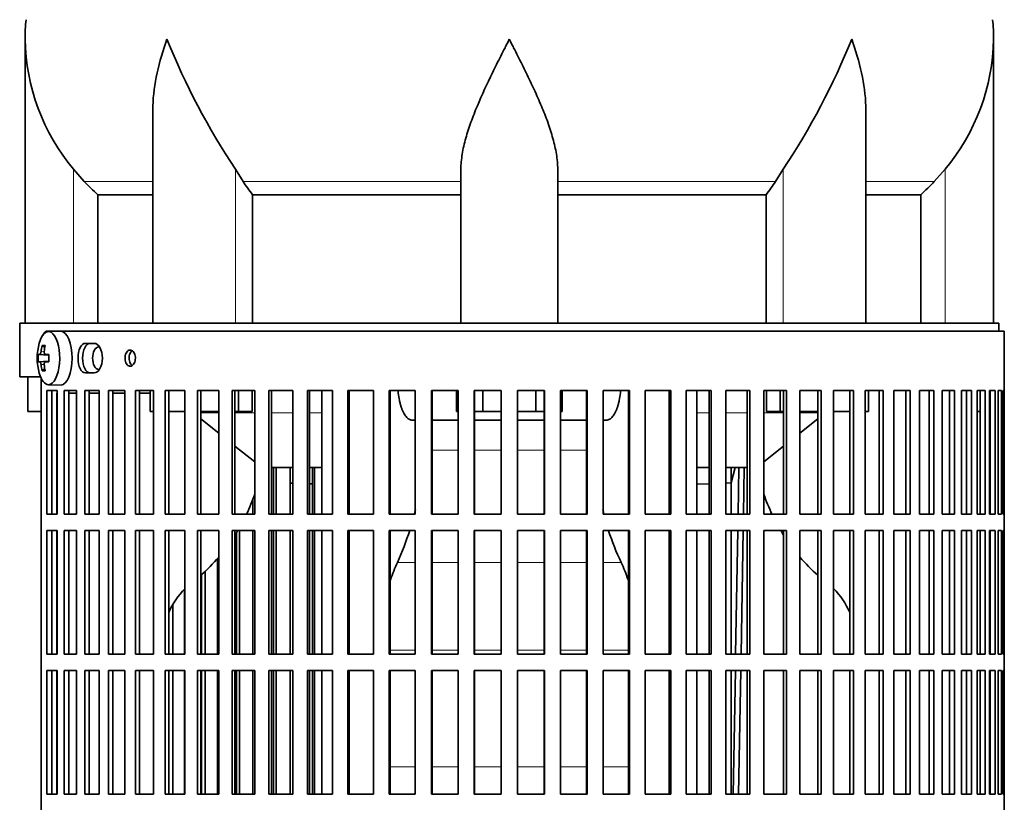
# Model space of a CAD drawing. Header units: millimetres. Extents: x 148 to 904, y -3418 to 2306.
# Tile 15 of 27: x 626 to 809, y -701 to -556. Entities that reach past the tile are written whole.
import ezdxf

# ---------------------------------------------------------------- set-up
doc = ezdxf.new("R2010")
doc.units = ezdxf.units.MM
for name, color, linetype in [('M5X8_UNI7687', 7, 'Continuous'), ('VSI134_DIFFUSORE', 7, 'Continuous'), ('VSI134_FILTRO_A', 7, 'Continuous'), ('VSI134_FILTRO_B', 7, 'Continuous'), ('VSI134_SUPPORTO_', 7, 'Continuous'), ('VSI134_TERMINALE', 7, 'Continuous')]:
    doc.layers.add(name, color=color, linetype=linetype)

# ---------------------------------------------------------------- blocks, each defined once
blk = doc.blocks.new('SE3')
at = {"layer": 'M5X8_UNI7687', "color": 7, "linetype": 'Continuous', "lineweight": 35}
for p, q in [((633.88, -613.82), (631.61, -613.89)), ((630.44, -616.48), (630.95, -616.87)), ((629.75, -618.12), (631.72, -618.27)), ((631.05, -618.1), (631.72, -618.17)), ((629.75, -619.51), (631.72, -619.37)), ((631.72, -619.46), (631.05, -619.53)), ((630.44, -621.15), (630.95, -620.76)), ((631.61, -623.75), (633.88, -623.82))]:
    blk.add_line(p, q, dxfattribs=at)
at = {"layer": 'M5X8_UNI7687', "color": 4, "linetype": 'Continuous', "lineweight": 9}
for p, q in [((631.72, -618.26), (630.04, -618.11)), ((630.25, -617.61), (630.86, -617.66)), ((631.06, -618.11), (631.72, -618.17)), ((630.04, -619.53), (631.72, -619.37)), ((630.86, -619.97), (630.25, -620.02)), ((631.72, -619.46), (631.06, -619.53))]:
    blk.add_line(p, q, dxfattribs=at)
at = {"layer": 'M5X8_UNI7687', "color": 7, "linetype": 'Continuous', "lineweight": 35}
for centre, radius, start, end in [((639.53, -618.82), 10, 163.7273, 196.2727), ((639.15, -618.82), 9.42, 175.7871, 184.2129)]:
    blk.add_arc(centre, radius, start, end, dxfattribs=at)
for centre, major_axis, ratio, start_param, end_param in [((631.64, -618.82), (0, -4.93), 0.422618, 0, 4.10793), ((633.91, -618.82), (0, 5), 0.422618, 0, 0.012961), ((633.91, -618.82), (0, 5), 0.422618, 3.141593, 6.283185), ((639.58, -618.82), (0, 10), 0.939693, 1.335108, 1.449667), ((637.52, -621.88), (-7.75, 5.06), 0.247104, -0.4365, -0.286808), ((639.45, -618.82), (0, 10), 0.866025, 1.335108, 1.449667), ((639.51, -618.97), (-9.97, 0.79), 0.036834, -0.313745, -0.199185), ((639.51, -618.97), (-9.97, 0.79), 0.036834, -0.670562, -0.556003), ((636.23, -618.82), (0, 9.26), 0.488139, 1.49595, 1.645642), ((639.51, -618.66), (-9.97, -0.79), 0.036834, 0.199185, 0.313745), ((639.58, -618.82), (0, -10), 0.939693, 4.833518, 4.948078), ((639.45, -618.82), (0, -10), 0.866025, 4.833518, 4.948078), ((639.51, -618.66), (-9.97, -0.79), 0.036834, 0.556003, 0.670562), ((631.64, -618.82), (0, -4.93), 0.422618, 5.316848, 6.283185), ((637.52, -615.75), (-7.75, -5.06), 0.247104, 0.286808, 0.4365)]:
    blk.add_ellipse(centre, major_axis=major_axis, ratio=ratio, start_param=start_param, end_param=end_param, dxfattribs=at)
for points in [[(630.04, -618.11), (630.05, -618.11), (630.06, -618.1), (630.07, -618.1), (630.09, -618.08), (630.1, -618.07), (630.12, -618.05), (630.14, -618.02), (630.15, -617.99), (630.17, -617.96), (630.18, -617.92), (630.2, -617.88), (630.21, -617.84), (630.22, -617.8), (630.23, -617.75), (630.24, -617.71), (630.25, -617.66), (630.25, -617.63), (630.25, -617.61)], [(630.85, -617.61), (630.85, -617.63), (630.85, -617.66), (630.85, -617.71), (630.85, -617.75), (630.85, -617.8), (630.86, -617.84), (630.87, -617.88), (630.88, -617.92), (630.89, -617.96), (630.91, -617.99), (630.93, -618.02), (630.95, -618.05), (630.97, -618.07), (630.99, -618.08), (631.01, -618.1), (631.03, -618.1), (631.05, -618.11), (631.06, -618.11)], [(630.25, -620.02), (630.25, -620.01), (630.25, -619.97), (630.24, -619.92), (630.23, -619.88), (630.22, -619.84), (630.21, -619.79), (630.2, -619.75), (630.18, -619.71), (630.17, -619.67), (630.15, -619.64), (630.14, -619.61), (630.12, -619.58), (630.1, -619.56), (630.09, -619.55), (630.07, -619.54), (630.06, -619.53), (630.05, -619.53), (630.04, -619.53)], [(631.06, -619.53), (631.05, -619.53), (631.03, -619.53), (631.01, -619.54), (630.99, -619.55), (630.97, -619.56), (630.95, -619.58), (630.93, -619.61), (630.91, -619.64), (630.89, -619.67), (630.88, -619.71), (630.87, -619.75), (630.86, -619.79), (630.85, -619.84), (630.85, -619.88), (630.85, -619.92), (630.85, -619.97), (630.85, -620.01), (630.85, -620.02)]]:
    blk.add_open_spline(points, degree=3, dxfattribs=at)
at = {"layer": 'VSI134_DIFFUSORE', "color": 7, "linetype": 'Continuous', "lineweight": 35}
for p, q in [((627.29, -559.58), (627.29, -612.32)), ((807.29, -612.32), (807.29, -559.58)), ((651.01, -572.96), (651.01, -612.32)), ((783.56, -612.32), (783.56, -572.96)), ((638.3, -586.02), (636.29, -583.72)), ((667.8, -586.02), (666.37, -583.72)), ((708.29, -612.32), (708.29, -583.72)), ((726.29, -612.32), (726.29, -583.72)), ((768.2, -583.72), (766.78, -586.02)), ((798.29, -583.72), (796.28, -586.02)), ((640.81, -588.46), (651.01, -588.46)), ((640.81, -612.32), (640.81, -588.46)), ((669.58, -588.46), (708.29, -588.46)), ((669.58, -612.32), (669.58, -588.46)), ((726.29, -588.46), (765, -588.46)), ((765, -588.46), (765, -612.32)), ((783.56, -588.46), (793.76, -588.46)), ((793.76, -588.46), (793.76, -612.32))]:
    blk.add_line(p, q, dxfattribs=at)
at = {"layer": 'VSI134_DIFFUSORE', "color": 4, "linetype": 'Continuous', "lineweight": 9}
for p, q in [((636.29, -612.32), (636.29, -583.72)), ((666.37, -612.32), (666.37, -583.72)), ((768.2, -612.32), (768.2, -583.72)), ((798.29, -612.32), (798.29, -583.72)), ((651.01, -586.02), (638.3, -586.02)), ((708.29, -586.02), (667.8, -586.02)), ((726.29, -586.02), (766.78, -586.02)), ((783.56, -586.02), (796.28, -586.02))]:
    blk.add_line(p, q, dxfattribs=at)
at = {"layer": 'VSI134_DIFFUSORE', "color": 7, "linetype": 'Continuous', "lineweight": 35}
for centre, radius, start, end in [((665.79, -559.59), 38.5, 174.5826, 180.0016), ((768.79, -559.59), 38.5, 359.9671, 5.4174), ((665.94, -558.92), 38.66, 180.9958, 219.9106), ((779.47, -508.65), 135.74, 202.0412, 213.5763), ((655.1, -508.65), 135.74, 326.4237, 337.9588), ((768.63, -558.92), 38.66, 320.0894, 359.0042), ((700.91, -563.8), 39.88, 213.8582, 218.2062), ((733.66, -563.8), 39.88, 321.7938, 326.1418)]:
    blk.add_arc(centre, radius, start, end, dxfattribs=at)
for points, knots in [([(651.01, -572.97), (651.01, -572.64), (651.02, -572.32), (651.17, -567.95), (652.15, -563.74), (653.65, -559.59)], [0.4601729, 0.4601729, 0.4601729, 0.4601729, 0.5, 0.5, 1, 1, 1, 1]), ([(708.29, -583.72), (708.29, -582.8), (708.38, -581.87), (708.62, -580.42), (708.71, -579.93), (708.93, -578.96), (709.06, -578.47), (709.47, -576.99), (709.79, -576), (710.34, -574.5), (710.53, -573.99), (710.92, -572.97), (711.13, -572.46), (712.21, -569.9), (713.16, -567.86), (714.67, -564.77), (715.18, -563.75), (715.96, -562.19), (716.23, -561.67), (716.62, -560.89), (716.82, -560.5), (717.02, -560.11), (717.15, -559.85), (717.22, -559.72), (717.29, -559.59)], [0, 0, 0, 0, 0.125, 0.125, 0.1875, 0.1875, 0.25, 0.25, 0.375, 0.375, 0.4375, 0.4375, 0.5, 0.5, 0.75, 0.75, 0.875, 0.875, 0.9375, 0.9375, 0.96875, 0.984375, 0.984375, 1, 1, 1, 1]), ([(726.29, -583.72), (726.29, -582.8), (726.2, -581.87), (725.88, -579.97), (725.66, -579), (725.25, -577.52), (725.1, -577.02), (724.78, -576.02), (724.61, -575.52), (724.07, -574.01), (723.67, -573.01), (722.82, -570.98), (722.37, -569.96), (721.43, -567.91), (720.93, -566.87), (719.92, -564.79), (719.4, -563.76), (718.61, -562.2), (718.35, -561.68), (717.95, -560.9), (717.82, -560.63), (717.55, -560.11), (717.42, -559.85), (717.29, -559.59)], [0, 0, 0, 0, 0.125, 0.125, 0.25, 0.25, 0.3125, 0.3125, 0.375, 0.375, 0.5, 0.5, 0.625, 0.625, 0.75, 0.75, 0.875, 0.875, 0.9375, 0.9375, 0.96875, 0.96875, 1, 1, 1, 1]), ([(783.56, -572.97), (783.56, -572.64), (783.56, -572.32), (783.41, -567.95), (782.42, -563.74), (780.93, -559.59)], [0.4601729, 0.4601729, 0.4601729, 0.4601729, 0.5, 0.5, 1, 1, 1, 1])]:
    blk.add_open_spline(points, degree=3, knots=knots, dxfattribs=at)
for points in [[(640.81, -588.46), (639.94, -587.68), (639.1, -586.86), (638.3, -586.02)], [(796.28, -586.02), (795.47, -586.86), (794.63, -587.68), (793.76, -588.46)]]:
    blk.add_open_spline(points, degree=3, dxfattribs=at)
at = {"layer": 'VSI134_FILTRO_A', "color": 7, "linetype": 'Continuous', "lineweight": 35}
for p, q in [((809.29, -613.82), (631.32, -613.82)), ((809.29, -814.82), (809.29, -613.82)), ((640.13, -616.07), (638.51, -616.07)), ((638.51, -621.57), (640.13, -621.57)), ((630.3, -622.59), (630.3, -806.04)), ((631.36, -624.82), (631.36, -647.82)), ((633.28, -624.82), (631.36, -624.82)), ((632.29, -624.82), (632.29, -647.82)), ((633.28, -624.82), (633.28, -647.82)), ((634.56, -624.82), (634.56, -647.82)), ((636.87, -624.82), (634.56, -624.82)), ((635.44, -624.82), (635.44, -647.82)), ((636.87, -624.82), (636.87, -647.82)), ((638.38, -624.82), (638.38, -647.82)), ((641.07, -624.82), (638.38, -624.82)), ((639.22, -624.82), (639.22, -647.82)), ((641.07, -624.82), (641.07, -647.82)), ((642.8, -624.82), (642.8, -647.82)), ((645.85, -624.82), (642.8, -624.82)), ((643.6, -624.82), (643.6, -647.82)), ((645.85, -624.82), (645.85, -647.82)), ((647.79, -624.82), (647.79, -647.82)), ((651.17, -624.82), (647.79, -624.82)), ((648.53, -624.82), (648.53, -647.82)), ((651.17, -624.82), (651.17, -647.82)), ((653.31, -624.82), (653.31, -647.82)), ((657, -624.82), (653.31, -624.82)), ((653.99, -624.82), (653.99, -647.82)), ((657, -624.82), (657, -647.82)), ((659.32, -624.82), (659.32, -647.82)), ((663.28, -624.82), (659.32, -624.82)), ((659.93, -624.82), (659.93, -647.82)), ((663.28, -624.82), (663.28, -647.82)), ((665.76, -624.82), (665.76, -647.82)), ((669.98, -624.82), (665.76, -624.82)), ((666.3, -624.82), (666.3, -647.82)), ((669.98, -624.82), (669.98, -647.82)), ((672.6, -624.82), (672.6, -647.82)), ((677.04, -624.82), (672.6, -624.82)), ((673.07, -624.82), (673.07, -647.82)), ((677.04, -624.82), (677.04, -647.82)), ((679.78, -624.82), (679.78, -647.82)), ((684.4, -624.82), (679.78, -624.82)), ((680.17, -624.82), (680.17, -647.82)), ((684.4, -624.82), (684.4, -647.82)), ((687.25, -624.82), (687.25, -647.82)), ((692.02, -624.82), (687.25, -624.82)), ((687.55, -624.82), (687.55, -647.82)), ((692.02, -624.82), (692.02, -647.82)), ((694.94, -624.82), (694.94, -647.82)), ((699.82, -624.82), (694.94, -624.82)), ((695.16, -624.82), (695.16, -647.82)), ((699.82, -624.82), (699.82, -647.82)), ((702.8, -624.82), (702.8, -647.82)), ((707.76, -624.82), (702.8, -624.82)), ((702.93, -624.82), (702.93, -647.82)), ((707.76, -624.82), (707.76, -647.82)), ((710.78, -624.82), (710.78, -647.82)), ((715.77, -624.82), (710.78, -624.82)), ((710.82, -624.82), (710.82, -647.82)), ((715.77, -624.82), (715.77, -647.82)), ((718.8, -624.82), (718.8, -647.82)), ((723.8, -624.82), (718.8, -624.82)), ((723.75, -624.82), (723.75, -647.82)), ((723.8, -624.82), (723.8, -647.82)), ((726.81, -624.82), (726.81, -647.82)), ((731.77, -624.82), (726.81, -624.82)), ((731.64, -624.82), (731.64, -647.82)), ((731.77, -624.82), (731.77, -647.82)), ((734.75, -624.82), (734.75, -647.82)), ((739.63, -624.82), (734.75, -624.82)), ((739.42, -624.82), (739.42, -647.82)), ((739.63, -624.82), (739.63, -647.82)), ((742.56, -624.82), (742.56, -647.82)), ((747.33, -624.82), (742.56, -624.82)), ((747.02, -624.82), (747.02, -647.82)), ((747.33, -624.82), (747.33, -647.82)), ((750.17, -624.82), (750.17, -647.82)), ((754.79, -624.82), (750.17, -624.82)), ((754.41, -624.82), (754.41, -647.82)), ((754.79, -624.82), (754.79, -647.82)), ((757.53, -624.82), (757.53, -647.82)), ((761.97, -624.82), (757.53, -624.82)), ((761.51, -624.82), (761.51, -647.82)), ((761.97, -624.82), (761.97, -647.82)), ((764.59, -624.82), (764.59, -647.82)), ((768.81, -624.82), (764.59, -624.82)), ((768.27, -624.82), (768.27, -647.82)), ((768.81, -624.82), (768.81, -647.82)), ((771.29, -624.82), (771.29, -647.82)), ((775.26, -624.82), (771.29, -624.82)), ((774.65, -624.82), (774.65, -647.82)), ((775.26, -624.82), (775.26, -647.82)), ((777.57, -624.82), (777.57, -647.82)), ((781.26, -624.82), (777.57, -624.82)), ((780.59, -624.82), (780.59, -647.82)), ((781.26, -624.82), (781.26, -647.82)), ((786.78, -624.82), (783.4, -624.82)), ((783.4, -624.82), (783.4, -647.82)), ((786.04, -624.82), (786.04, -647.82)), ((786.78, -624.82), (786.78, -647.82)), ((791.77, -624.82), (788.73, -624.82)), ((788.73, -624.82), (788.73, -647.82)), ((790.98, -624.82), (790.98, -647.82)), ((791.77, -624.82), (791.77, -647.82)), ((796.19, -624.82), (793.51, -624.82)), ((793.51, -624.82), (793.51, -647.82)), ((795.35, -624.82), (795.35, -647.82)), ((796.19, -624.82), (796.19, -647.82)), ((800.02, -624.82), (797.71, -624.82)), ((797.71, -624.82), (797.71, -647.82)), ((799.13, -624.82), (799.13, -647.82)), ((800.02, -624.82), (800.02, -647.82)), ((803.21, -624.82), (801.3, -624.82)), ((801.3, -624.82), (801.3, -647.82)), ((802.28, -624.82), (802.28, -647.82)), ((803.21, -624.82), (803.21, -647.82)), ((805.75, -624.82), (804.24, -624.82)), ((804.24, -624.82), (804.24, -647.82)), ((804.79, -624.82), (804.79, -647.82)), ((805.75, -624.82), (805.75, -647.82)), ((807.61, -624.82), (806.53, -624.82)), ((806.53, -624.82), (806.53, -647.82)), ((806.64, -624.82), (806.64, -647.82)), ((807.61, -624.82), (807.61, -647.82)), ((808.79, -624.82), (808.14, -624.82)), ((808.14, -624.82), (808.14, -647.82)), ((808.79, -624.82), (808.79, -647.82)), ((809.27, -624.82), (809.06, -624.82)), ((809.06, -624.82), (809.06, -647.82)), ((809.27, -624.82), (809.27, -647.82)), ((633.28, -647.82), (631.36, -647.82)), ((636.87, -647.82), (634.56, -647.82)), ((641.07, -647.82), (638.38, -647.82)), ((645.85, -647.82), (642.8, -647.82)), ((651.17, -647.82), (647.79, -647.82)), ((657, -647.82), (653.31, -647.82)), ((663.28, -647.82), (659.32, -647.82)), ((669.98, -647.82), (665.76, -647.82)), ((677.04, -647.82), (672.6, -647.82)), ((684.4, -647.82), (679.78, -647.82)), ((692.02, -647.82), (687.25, -647.82)), ((699.82, -647.82), (694.94, -647.82)), ((707.76, -647.82), (702.8, -647.82)), ((715.77, -647.82), (710.78, -647.82)), ((723.8, -647.82), (718.8, -647.82)), ((731.77, -647.82), (726.81, -647.82)), ((739.63, -647.82), (734.75, -647.82)), ((747.33, -647.82), (742.56, -647.82)), ((754.79, -647.82), (750.17, -647.82)), ((761.97, -647.82), (757.53, -647.82)), ((768.81, -647.82), (764.59, -647.82)), ((775.26, -647.82), (771.29, -647.82)), ((781.26, -647.82), (777.57, -647.82)), ((786.78, -647.82), (783.4, -647.82)), ((791.77, -647.82), (788.73, -647.82)), ((796.19, -647.82), (793.51, -647.82)), ((800.02, -647.82), (797.71, -647.82)), ((803.21, -647.82), (801.3, -647.82)), ((805.75, -647.82), (804.24, -647.82)), ((807.61, -647.82), (806.53, -647.82)), ((808.79, -647.82), (808.14, -647.82)), ((809.27, -647.82), (809.06, -647.82)), ((631.36, -650.82), (631.36, -673.82)), ((633.28, -650.82), (631.36, -650.82)), ((632.29, -650.82), (632.29, -673.82)), ((633.28, -650.82), (633.28, -673.82)), ((634.56, -650.82), (634.56, -673.82)), ((636.87, -650.82), (634.56, -650.82)), ((635.44, -650.82), (635.44, -673.82)), ((636.87, -650.82), (636.87, -673.82)), ((638.38, -650.82), (638.38, -673.82)), ((641.07, -650.82), (638.38, -650.82)), ((639.22, -650.82), (639.22, -673.82)), ((641.07, -650.82), (641.07, -673.82)), ((642.8, -650.82), (642.8, -673.82)), ((645.85, -650.82), (642.8, -650.82)), ((643.6, -650.82), (643.6, -673.82)), ((645.85, -650.82), (645.85, -673.82)), ((647.79, -650.82), (647.79, -673.82)), ((651.17, -650.82), (647.79, -650.82)), ((648.53, -650.82), (648.53, -673.82)), ((651.17, -650.82), (651.17, -673.82)), ((653.31, -650.82), (653.31, -673.82)), ((657, -650.82), (653.31, -650.82)), ((653.99, -650.82), (653.99, -673.82)), ((657, -650.82), (657, -673.82)), ((659.32, -650.82), (659.32, -673.82)), ((663.28, -650.82), (659.32, -650.82)), ((659.93, -650.82), (659.93, -673.82)), ((663.28, -650.82), (663.28, -673.82)), ((665.76, -650.82), (665.76, -673.82)), ((669.98, -650.82), (665.76, -650.82)), ((666.3, -650.82), (666.3, -673.82)), ((669.98, -650.82), (669.98, -673.82)), ((672.6, -650.82), (672.6, -673.82)), ((677.04, -650.82), (672.6, -650.82)), ((673.07, -650.82), (673.07, -673.82)), ((677.04, -650.82), (677.04, -673.82)), ((679.78, -650.82), (679.78, -673.82)), ((684.4, -650.82), (679.78, -650.82)), ((680.17, -650.82), (680.17, -673.82)), ((684.4, -650.82), (684.4, -673.82)), ((687.25, -650.82), (687.25, -673.82)), ((692.02, -650.82), (687.25, -650.82)), ((687.55, -650.82), (687.55, -673.82)), ((692.02, -650.82), (692.02, -673.82)), ((694.94, -650.82), (694.94, -673.82)), ((699.82, -650.82), (694.94, -650.82)), ((695.16, -650.82), (695.16, -673.82)), ((699.82, -650.82), (699.82, -673.82)), ((702.8, -650.82), (702.8, -673.82)), ((707.76, -650.82), (702.8, -650.82)), ((702.93, -650.82), (702.93, -673.82)), ((707.76, -650.82), (707.76, -673.82)), ((710.78, -650.82), (710.78, -673.82)), ((715.77, -650.82), (710.78, -650.82)), ((710.82, -650.82), (710.82, -673.82)), ((715.77, -650.82), (715.77, -673.82)), ((718.8, -650.82), (718.8, -673.82)), ((723.8, -650.82), (718.8, -650.82)), ((723.75, -650.82), (723.75, -673.82)), ((723.8, -650.82), (723.8, -673.82)), ((726.81, -650.82), (726.81, -673.82)), ((731.77, -650.82), (726.81, -650.82)), ((731.64, -650.82), (731.64, -673.82)), ((731.77, -650.82), (731.77, -673.82)), ((734.75, -650.82), (734.75, -673.82)), ((739.63, -650.82), (734.75, -650.82)), ((739.42, -650.82), (739.42, -673.82)), ((739.63, -650.82), (739.63, -673.82)), ((742.56, -650.82), (742.56, -673.82)), ((747.33, -650.82), (742.56, -650.82)), ((747.02, -650.82), (747.02, -673.82)), ((747.33, -650.82), (747.33, -673.82)), ((750.17, -650.82), (750.17, -673.82)), ((754.79, -650.82), (750.17, -650.82)), ((754.41, -650.82), (754.41, -673.82)), ((754.79, -650.82), (754.79, -673.82)), ((757.53, -650.82), (757.53, -673.82)), ((761.97, -650.82), (757.53, -650.82)), ((761.51, -650.82), (761.51, -673.82)), ((761.97, -650.82), (761.97, -673.82)), ((764.59, -650.82), (764.59, -673.82)), ((768.81, -650.82), (764.59, -650.82)), ((768.27, -650.82), (768.27, -673.82)), ((768.81, -650.82), (768.81, -673.82)), ((771.29, -650.82), (771.29, -673.82)), ((775.26, -650.82), (771.29, -650.82)), ((774.65, -650.82), (774.65, -673.82)), ((775.26, -650.82), (775.26, -673.82)), ((777.57, -650.82), (777.57, -673.82)), ((781.26, -650.82), (777.57, -650.82)), ((780.59, -650.82), (780.59, -673.82)), ((781.26, -650.82), (781.26, -673.82)), ((786.78, -650.82), (783.4, -650.82)), ((783.4, -650.82), (783.4, -673.82)), ((786.04, -650.82), (786.04, -673.82)), ((786.78, -650.82), (786.78, -673.82)), ((791.77, -650.82), (788.73, -650.82)), ((788.73, -650.82), (788.73, -673.82)), ((790.98, -650.82), (790.98, -673.82)), ((791.77, -650.82), (791.77, -673.82)), ((796.19, -650.82), (793.51, -650.82)), ((793.51, -650.82), (793.51, -673.82)), ((795.35, -650.82), (795.35, -673.82)), ((796.19, -650.82), (796.19, -673.82)), ((800.02, -650.82), (797.71, -650.82)), ((797.71, -650.82), (797.71, -673.82)), ((799.13, -650.82), (799.13, -673.82)), ((800.02, -650.82), (800.02, -673.82)), ((803.21, -650.82), (801.3, -650.82)), ((801.3, -650.82), (801.3, -673.82)), ((802.28, -650.82), (802.28, -673.82)), ((803.21, -650.82), (803.21, -673.82)), ((805.75, -650.82), (804.24, -650.82)), ((804.24, -650.82), (804.24, -673.82)), ((804.79, -650.82), (804.79, -673.82)), ((805.75, -650.82), (805.75, -673.82)), ((807.61, -650.82), (806.53, -650.82)), ((806.53, -650.82), (806.53, -673.82)), ((806.64, -650.82), (806.64, -673.82)), ((807.61, -650.82), (807.61, -673.82)), ((808.79, -650.82), (808.14, -650.82)), ((808.14, -650.82), (808.14, -673.82)), ((808.79, -650.82), (808.79, -673.82)), ((809.27, -650.82), (809.06, -650.82)), ((809.06, -650.82), (809.06, -673.82)), ((809.27, -650.82), (809.27, -673.82)), ((633.28, -673.82), (631.36, -673.82)), ((636.87, -673.82), (634.56, -673.82)), ((641.07, -673.82), (638.38, -673.82)), ((645.85, -673.82), (642.8, -673.82)), ((651.17, -673.82), (647.79, -673.82)), ((657, -673.82), (653.31, -673.82)), ((663.28, -673.82), (659.32, -673.82)), ((669.98, -673.82), (665.76, -673.82)), ((677.04, -673.82), (672.6, -673.82)), ((684.4, -673.82), (679.78, -673.82)), ((692.02, -673.82), (687.25, -673.82)), ((699.82, -673.82), (694.94, -673.82)), ((707.76, -673.82), (702.8, -673.82)), ((715.77, -673.82), (710.78, -673.82)), ((723.8, -673.82), (718.8, -673.82)), ((731.77, -673.82), (726.81, -673.82)), ((739.63, -673.82), (734.75, -673.82)), ((747.33, -673.82), (742.56, -673.82)), ((754.79, -673.82), (750.17, -673.82)), ((761.97, -673.82), (757.53, -673.82)), ((768.81, -673.82), (764.59, -673.82)), ((775.26, -673.82), (771.29, -673.82)), ((781.26, -673.82), (777.57, -673.82)), ((786.78, -673.82), (783.4, -673.82)), ((791.77, -673.82), (788.73, -673.82)), ((796.19, -673.82), (793.51, -673.82)), ((800.02, -673.82), (797.71, -673.82)), ((803.21, -673.82), (801.3, -673.82)), ((805.75, -673.82), (804.24, -673.82)), ((807.61, -673.82), (806.53, -673.82)), ((808.79, -673.82), (808.14, -673.82)), ((809.27, -673.82), (809.06, -673.82)), ((631.36, -676.82), (631.36, -699.82)), ((633.28, -676.82), (631.36, -676.82)), ((632.29, -676.82), (632.29, -699.82)), ((633.28, -676.82), (633.28, -699.82)), ((634.56, -676.82), (634.56, -699.82)), ((636.87, -676.82), (634.56, -676.82)), ((635.44, -676.82), (635.44, -699.82)), ((636.87, -676.82), (636.87, -699.82)), ((638.38, -676.82), (638.38, -699.82)), ((641.07, -676.82), (638.38, -676.82)), ((639.22, -676.82), (639.22, -699.82)), ((641.07, -676.82), (641.07, -699.82)), ((642.8, -676.82), (642.8, -699.82)), ((645.85, -676.82), (642.8, -676.82)), ((643.6, -676.82), (643.6, -699.82)), ((645.85, -676.82), (645.85, -699.82)), ((647.79, -676.82), (647.79, -699.82)), ((651.17, -676.82), (647.79, -676.82)), ((648.53, -676.82), (648.53, -699.82)), ((651.17, -676.82), (651.17, -699.82)), ((653.31, -676.82), (653.31, -699.82)), ((657, -676.82), (653.31, -676.82)), ((653.99, -676.82), (653.99, -699.82)), ((657, -676.82), (657, -699.82)), ((659.32, -676.82), (659.32, -699.82)), ((663.28, -676.82), (659.32, -676.82)), ((659.93, -676.82), (659.93, -699.82)), ((663.28, -676.82), (663.28, -699.82)), ((665.76, -676.82), (665.76, -699.82)), ((669.98, -676.82), (665.76, -676.82)), ((666.3, -676.82), (666.3, -699.82)), ((669.98, -676.82), (669.98, -699.82)), ((672.6, -676.82), (672.6, -699.82)), ((677.04, -676.82), (672.6, -676.82)), ((673.07, -676.82), (673.07, -699.82)), ((677.04, -676.82), (677.04, -699.82)), ((679.78, -676.82), (679.78, -699.82)), ((684.4, -676.82), (679.78, -676.82)), ((680.17, -676.82), (680.17, -699.82)), ((684.4, -676.82), (684.4, -699.82)), ((687.25, -676.82), (687.25, -699.82)), ((692.02, -676.82), (687.25, -676.82)), ((687.55, -676.82), (687.55, -699.82)), ((692.02, -676.82), (692.02, -699.82)), ((694.94, -676.82), (694.94, -699.82)), ((699.82, -676.82), (694.94, -676.82)), ((695.16, -676.82), (695.16, -699.82)), ((699.82, -676.82), (699.82, -699.82)), ((702.8, -676.82), (702.8, -699.82)), ((707.76, -676.82), (702.8, -676.82)), ((702.93, -676.82), (702.93, -699.82)), ((707.76, -676.82), (707.76, -699.82)), ((710.78, -676.82), (710.78, -699.82)), ((715.77, -676.82), (710.78, -676.82)), ((710.82, -676.82), (710.82, -699.82)), ((715.77, -676.82), (715.77, -699.82)), ((718.8, -676.82), (718.8, -699.82)), ((723.8, -676.82), (718.8, -676.82)), ((723.75, -676.82), (723.75, -699.82)), ((723.8, -676.82), (723.8, -699.82)), ((726.81, -676.82), (726.81, -699.82)), ((731.77, -676.82), (726.81, -676.82)), ((731.64, -676.82), (731.64, -699.82)), ((731.77, -676.82), (731.77, -699.82)), ((734.75, -676.82), (734.75, -699.82)), ((739.63, -676.82), (734.75, -676.82)), ((739.42, -676.82), (739.42, -699.82)), ((739.63, -676.82), (739.63, -699.82)), ((742.56, -676.82), (742.56, -699.82)), ((747.33, -676.82), (742.56, -676.82)), ((747.02, -676.82), (747.02, -699.82)), ((747.33, -676.82), (747.33, -699.82)), ((750.17, -676.82), (750.17, -699.82)), ((754.79, -676.82), (750.17, -676.82)), ((754.41, -676.82), (754.41, -699.82)), ((754.79, -676.82), (754.79, -699.82)), ((757.53, -676.82), (757.53, -699.82)), ((761.97, -676.82), (757.53, -676.82)), ((761.51, -676.82), (761.51, -699.82)), ((761.97, -676.82), (761.97, -699.82)), ((764.59, -676.82), (764.59, -699.82)), ((768.81, -676.82), (764.59, -676.82)), ((768.27, -676.82), (768.27, -699.82)), ((768.81, -676.82), (768.81, -699.82)), ((771.29, -676.82), (771.29, -699.82)), ((775.26, -676.82), (771.29, -676.82)), ((774.65, -676.82), (774.65, -699.82)), ((775.26, -676.82), (775.26, -699.82)), ((777.57, -676.82), (777.57, -699.82)), ((781.26, -676.82), (777.57, -676.82)), ((780.59, -676.82), (780.59, -699.82)), ((781.26, -676.82), (781.26, -699.82)), ((786.78, -676.82), (783.4, -676.82)), ((783.4, -676.82), (783.4, -699.82)), ((786.04, -676.82), (786.04, -699.82)), ((786.78, -676.82), (786.78, -699.82)), ((791.77, -676.82), (788.73, -676.82)), ((788.73, -676.82), (788.73, -699.82)), ((790.98, -676.82), (790.98, -699.82)), ((791.77, -676.82), (791.77, -699.82)), ((796.19, -676.82), (793.51, -676.82)), ((793.51, -676.82), (793.51, -699.82)), ((795.35, -676.82), (795.35, -699.82)), ((796.19, -676.82), (796.19, -699.82)), ((800.02, -676.82), (797.71, -676.82)), ((797.71, -676.82), (797.71, -699.82)), ((799.13, -676.82), (799.13, -699.82)), ((800.02, -676.82), (800.02, -699.82)), ((803.21, -676.82), (801.3, -676.82)), ((801.3, -676.82), (801.3, -699.82)), ((802.28, -676.82), (802.28, -699.82)), ((803.21, -676.82), (803.21, -699.82)), ((805.75, -676.82), (804.24, -676.82)), ((804.24, -676.82), (804.24, -699.82)), ((804.79, -676.82), (804.79, -699.82)), ((805.75, -676.82), (805.75, -699.82)), ((807.61, -676.82), (806.53, -676.82)), ((806.53, -676.82), (806.53, -699.82)), ((806.64, -676.82), (806.64, -699.82)), ((807.61, -676.82), (807.61, -699.82)), ((808.79, -676.82), (808.14, -676.82)), ((808.14, -676.82), (808.14, -699.82)), ((808.79, -676.82), (808.79, -699.82)), ((809.27, -676.82), (809.06, -676.82)), ((809.06, -676.82), (809.06, -699.82)), ((809.27, -676.82), (809.27, -699.82)), ((633.28, -699.82), (631.36, -699.82)), ((636.87, -699.82), (634.56, -699.82)), ((641.07, -699.82), (638.38, -699.82)), ((645.85, -699.82), (642.8, -699.82)), ((651.17, -699.82), (647.79, -699.82)), ((657, -699.82), (653.31, -699.82)), ((663.28, -699.82), (659.32, -699.82)), ((669.98, -699.82), (665.76, -699.82)), ((677.04, -699.82), (672.6, -699.82)), ((684.4, -699.82), (679.78, -699.82)), ((692.02, -699.82), (687.25, -699.82)), ((699.82, -699.82), (694.94, -699.82)), ((707.76, -699.82), (702.8, -699.82)), ((715.77, -699.82), (710.78, -699.82)), ((723.8, -699.82), (718.8, -699.82)), ((731.77, -699.82), (726.81, -699.82)), ((739.63, -699.82), (734.75, -699.82)), ((747.33, -699.82), (742.56, -699.82)), ((754.79, -699.82), (750.17, -699.82)), ((761.97, -699.82), (757.53, -699.82)), ((768.81, -699.82), (764.59, -699.82)), ((775.26, -699.82), (771.29, -699.82)), ((781.26, -699.82), (777.57, -699.82)), ((786.78, -699.82), (783.4, -699.82)), ((791.77, -699.82), (788.73, -699.82)), ((796.19, -699.82), (793.51, -699.82)), ((800.02, -699.82), (797.71, -699.82)), ((803.21, -699.82), (801.3, -699.82)), ((805.75, -699.82), (804.24, -699.82)), ((807.61, -699.82), (806.53, -699.82)), ((808.79, -699.82), (808.14, -699.82)), ((809.27, -699.82), (809.06, -699.82))]:
    blk.add_line(p, q, dxfattribs=at)
for points, knots in [([(631.32, -613.82), (631.25, -613.82), (631.18, -613.84), (631.05, -613.91), (630.98, -613.97), (630.86, -614.12), (630.8, -614.21), (630.71, -614.39), (630.67, -614.48), (630.64, -614.56)], [0, 0, 0, 0, 0.125, 0.125, 0.25, 0.25, 0.375, 0.375, 0.4599582, 0.4599582, 0.4599582, 0.4599582]), ([(638.51, -616.07), (638.14, -616.07), (637.78, -616.36), (637.27, -617.38), (637.13, -618.1), (637.13, -619.53), (637.27, -620.25), (637.78, -621.27), (638.14, -621.57), (638.51, -621.57)], [0, 0, 0, 0, 0.25, 0.25, 0.5, 0.5, 0.75, 0.75, 1, 1, 1, 1]), ([(639.37, -621.57), (638.99, -621.57), (638.63, -621.27), (638.13, -620.25), (637.98, -619.53), (637.98, -618.1), (638.12, -617.39), (638.64, -616.36), (638.99, -616.07), (639.37, -616.07)], [0, 0, 0, 0, 0.25, 0.25, 0.5, 0.5, 0.75, 0.75, 1, 1, 1, 1]), ([(640.13, -616.07), (640.52, -616.07), (640.92, -616.36), (641.49, -617.38), (641.66, -618.1), (641.66, -619.53), (641.49, -620.25), (640.92, -621.27), (640.52, -621.57), (640.13, -621.57)], [0, 0, 0, 0, 0.25, 0.25, 0.5, 0.5, 0.75, 0.75, 1, 1, 1, 1]), ([(645.86, -618.82), (645.86, -618.65), (645.87, -618.48), (645.91, -618.32), (645.94, -618.16), (646, -618.01), (646.06, -617.88), (646.13, -617.75), (646.21, -617.63), (646.3, -617.54), (646.39, -617.45), (646.49, -617.39), (646.6, -617.35), (646.7, -617.32), (646.81, -617.31), (646.92, -617.33), (647.03, -617.35), (647.14, -617.39), (647.23, -617.47), (647.33, -617.54), (647.42, -617.64), (647.5, -617.76), (647.58, -617.88), (647.64, -618.02), (647.69, -618.17), (647.74, -618.32), (647.77, -618.49), (647.78, -618.66), (647.78, -618.71), (647.78, -618.76), (647.78, -618.82), (647.78, -618.98), (647.76, -619.15), (647.73, -619.31), (647.69, -619.47), (647.64, -619.62), (647.57, -619.75), (647.5, -619.88), (647.42, -620), (647.32, -620.09), (647.23, -620.18), (647.13, -620.24), (647.02, -620.28), (646.92, -620.32), (646.81, -620.33), (646.7, -620.31), (646.59, -620.29), (646.49, -620.24), (646.39, -620.16), (646.29, -620.09), (646.2, -619.99), (646.13, -619.87), (646.05, -619.75), (645.99, -619.61), (645.95, -619.46), (645.9, -619.31), (645.87, -619.14), (645.86, -618.97), (645.86, -618.92), (645.86, -618.87), (645.86, -618.82)], [0, 0, 0, 0, 0.053705, 0.053705, 0.053705, 0.107409, 0.107409, 0.107409, 0.161118, 0.161118, 0.161118, 0.21483, 0.21483, 0.21483, 0.268537, 0.268537, 0.268537, 0.322238, 0.322238, 0.322238, 0.375943, 0.375943, 0.375943, 0.429653, 0.429653, 0.429653, 0.483364, 0.483364, 0.483364, 0.5, 0.5, 0.5, 0.553705, 0.553705, 0.553705, 0.607409, 0.607409, 0.607409, 0.661118, 0.661118, 0.661118, 0.71483, 0.71483, 0.71483, 0.768537, 0.768537, 0.768537, 0.822238, 0.822238, 0.822238, 0.875943, 0.875943, 0.875943, 0.929653, 0.929653, 0.929653, 0.983364, 0.983364, 0.983364, 1, 1, 1, 1]), ([(647.19, -617.44), (647.18, -617.45), (647.17, -617.46), (647.16, -617.47), (647.06, -617.54), (646.97, -617.64), (646.9, -617.76), (646.82, -617.88), (646.76, -618.02), (646.71, -618.17), (646.67, -618.32), (646.64, -618.49), (646.63, -618.66), (646.62, -618.71), (646.62, -618.76), (646.62, -618.82), (646.62, -618.98), (646.64, -619.15), (646.68, -619.31), (646.71, -619.47), (646.76, -619.62), (646.83, -619.75), (646.9, -619.88), (646.98, -620), (647.07, -620.09), (647.11, -620.13), (647.15, -620.16), (647.19, -620.19)], [0.3155206, 0.3155206, 0.3155206, 0.3155206, 0.3222379, 0.3222379, 0.3222379, 0.3759422, 0.3759422, 0.3759422, 0.429653, 0.429653, 0.429653, 0.483364, 0.483364, 0.483364, 0.5, 0.5, 0.5, 0.5537044, 0.5537044, 0.5537044, 0.6074086, 0.6074086, 0.6074086, 0.6611174, 0.6611174, 0.6611174, 0.6840717, 0.6840717, 0.6840717, 0.6840717])]:
    blk.add_open_spline(points, degree=3, knots=knots, dxfattribs=at)
at = {"layer": 'VSI134_FILTRO_B', "color": 7, "linetype": 'Continuous', "lineweight": 35}
for p, q in [((673.47, -639.11), (673.47, -647.82)), ((673.97, -639.11), (673.97, -647.82)), ((676.58, -639.11), (676.58, -647.82)), ((680.69, -639.11), (680.69, -647.82)), ((681.11, -639.11), (681.11, -647.82)), ((669.64, -645.03), (669.64, -647.82)), ((666.58, -651.28), (666.58, -673.82)), ((667.16, -650.82), (667.16, -673.82)), ((669.64, -650.82), (669.64, -673.82)), ((673.47, -650.82), (673.47, -673.82)), ((673.97, -650.82), (673.97, -673.82)), ((676.58, -650.82), (676.58, -673.82)), ((680.69, -650.82), (680.69, -673.82)), ((681.11, -650.82), (681.11, -673.82)), ((663.06, -656.04), (663.06, -673.82)), ((660.73, -658.43), (660.73, -673.82)), ((660.09, -659.01), (660.09, -673.82)), ((656.9, -661.75), (656.9, -673.82)), ((654.02, -666), (654.02, -673.82)), ((654.73, -664.62), (654.73, -673.82)), ((654.02, -676.82), (654.02, -699.82)), ((654.73, -676.82), (654.73, -699.82)), ((656.9, -676.82), (656.9, -699.82)), ((660.09, -676.82), (660.09, -699.82)), ((660.73, -676.82), (660.73, -699.82)), ((663.06, -676.82), (663.06, -699.82)), ((666.58, -676.82), (666.58, -699.82)), ((667.16, -676.82), (667.16, -699.82)), ((669.64, -676.82), (669.64, -699.82)), ((673.47, -676.82), (673.47, -699.82)), ((673.97, -676.82), (673.97, -699.82)), ((676.58, -676.82), (676.58, -699.82)), ((680.69, -676.82), (680.69, -699.82)), ((681.11, -676.82), (681.11, -699.82))]:
    blk.add_line(p, q, dxfattribs=at)
at = {"layer": 'VSI134_SUPPORTO_', "color": 7, "linetype": 'Continuous', "lineweight": 35}
for p, q in [((808.29, -612.32), (626.29, -612.32)), ((626.29, -612.32), (626.29, -622.32)), ((808.29, -613.82), (808.29, -612.32)), ((630.17, -622.32), (626.29, -622.32)), ((627.79, -628.72), (627.79, -622.32)), ((633.21, -625.32), (633.21, -647.82)), ((633.28, -625.32), (633.21, -625.32)), ((636.87, -625.32), (635.44, -625.32)), ((641.07, -625.32), (639.22, -625.32)), ((645.85, -625.32), (643.6, -625.32)), ((650.53, -625.32), (648.53, -625.32)), ((650.53, -628.72), (650.53, -624.82)), ((666.95, -628.72), (666.95, -624.82)), ((669.49, -628.72), (669.49, -624.82)), ((682.46, -647.82), (682.46, -624.82)), ((707.47, -628.72), (707.47, -624.82)), ((712.38, -628.72), (712.38, -624.82)), ((722.19, -628.72), (722.19, -624.82)), ((727.1, -628.72), (727.1, -624.82)), ((752.11, -647.82), (752.11, -624.82)), ((765.08, -628.72), (765.08, -624.82)), ((767.62, -628.72), (767.62, -624.82)), ((784.04, -628.72), (784.04, -624.82)), ((801.36, -624.82), (801.36, -647.82)), ((630.3, -628.72), (627.79, -628.72)), ((651.17, -628.72), (650.53, -628.72)), ((657, -628.72), (653.99, -628.72)), ((663.28, -628.72), (659.93, -628.72)), ((666.95, -628.72), (666.3, -628.72)), ((669.49, -628.72), (666.95, -628.72)), ((707.76, -628.72), (707.47, -628.72)), ((712.38, -628.72), (710.82, -628.72)), ((715.77, -628.72), (712.38, -628.72)), ((722.19, -628.72), (718.8, -628.72)), ((723.75, -628.72), (722.19, -628.72)), ((727.1, -628.72), (726.81, -628.72)), ((767.62, -628.72), (765.08, -628.72)), ((768.27, -628.72), (767.62, -628.72)), ((774.65, -628.72), (771.29, -628.72)), ((780.59, -628.72), (777.57, -628.72)), ((784.04, -628.72), (783.4, -628.72)), ((804.79, -628.72), (804.24, -628.72)), ((806.64, -628.72), (806.53, -628.72)), ((659.93, -630.1), (663.28, -632.75)), ((699.82, -630.32), (699.22, -630.32)), ((707.76, -630.32), (702.93, -630.32)), ((715.77, -630.32), (710.82, -630.32)), ((723.75, -630.32), (718.8, -630.32)), ((731.64, -630.32), (726.81, -630.32)), ((735.36, -630.32), (734.75, -630.32)), ((771.29, -632.75), (774.65, -630.1)), ((666.3, -635.14), (669.98, -638.05)), ((764.59, -638.05), (768.27, -635.14)), ((673.07, -639.11), (677.04, -639.11)), ((680.17, -639.11), (682.46, -639.11)), ((752.11, -639.11), (754.41, -639.11)), ((757.53, -639.11), (761.51, -639.11)), ((633.21, -650.82), (633.21, -673.82)), ((682.46, -673.82), (682.46, -650.82)), ((752.11, -673.82), (752.11, -650.82)), ((801.36, -650.82), (801.36, -673.82)), ((633.21, -676.82), (633.21, -699.82)), ((682.46, -699.82), (682.46, -676.82)), ((752.11, -699.82), (752.11, -676.82)), ((801.36, -676.82), (801.36, -699.82))]:
    blk.add_line(p, q, dxfattribs=at)
at = {"layer": 'VSI134_SUPPORTO_', "color": 4, "linetype": 'Continuous', "lineweight": 9}
for p, q in [((663.28, -628.97), (659.93, -628.97)), ((669.98, -628.97), (666.3, -628.97)), ((677.04, -628.97), (673.07, -628.97)), ((682.46, -628.97), (680.17, -628.97)), ((754.41, -628.97), (752.11, -628.97)), ((761.51, -628.97), (757.53, -628.97)), ((768.27, -628.97), (764.59, -628.97)), ((774.65, -628.97), (771.29, -628.97)), ((702.93, -635.92), (707.76, -635.92)), ((710.82, -635.92), (715.77, -635.92)), ((718.8, -635.92), (723.75, -635.92)), ((726.81, -635.92), (731.64, -635.92)), ((696.49, -656.75), (699.82, -656.75)), ((702.93, -656.75), (707.76, -656.75)), ((710.82, -656.75), (715.77, -656.75)), ((718.8, -656.75), (723.75, -656.75)), ((726.81, -656.75), (731.64, -656.75)), ((734.75, -656.75), (738.08, -656.75)), ((695.16, -673.05), (699.82, -673.05)), ((702.93, -673.05), (707.76, -673.05)), ((710.82, -673.05), (715.77, -673.05)), ((718.8, -673.05), (723.75, -673.05)), ((726.81, -673.05), (731.64, -673.05)), ((734.75, -673.05), (739.42, -673.05)), ((695.16, -694.7), (699.82, -694.7)), ((702.93, -694.7), (707.76, -694.7)), ((710.82, -694.7), (715.77, -694.7)), ((718.8, -694.7), (723.75, -694.7)), ((726.81, -694.7), (731.64, -694.7)), ((734.75, -694.7), (739.42, -694.7))]:
    blk.add_line(p, q, dxfattribs=at)
at = {"layer": 'VSI134_SUPPORTO_', "color": 7, "linetype": 'Continuous', "lineweight": 35}
for centre, radius, start, end in [((648.41, -634.82), 52.85, 345.7153, 346.6705), ((783.1, -635.52), 49.78, 193.3477, 194.3741), ((648.41, -634.82), 52.85, 335.4793, 342.356), ((783.1, -635.52), 49.78, 197.9531, 205.2528), ((729.85, -671.82), 36.61, 155.6995, 161.152), ((704.73, -671.82), 36.6, 18.895, 24.3032)]:
    blk.add_arc(centre, radius, start, end, dxfattribs=at)
for centre, major_axis, start_param, end_param in [((639.68, -631.86), (0, -35), 1.097453, 1.214155), ((794.89, -631.86), (0, -35), 5.06903, 5.185732), ((639.68, -631.86), (0, -35), 0.967176, 0.998482), ((794.89, -631.86), (0, -35), -0.998482, -0.967176), ((639.68, -631.86), (0, -35), 0.676569, 0.818266), ((794.89, -631.86), (0, -35), 5.464919, 5.606617), ((666.47, -672.59), (0, 15), 0.752814, 1.121918), ((768.1, -672.59), (0, -15), 2.019675, 2.388779)]:
    blk.add_ellipse(centre, major_axis=major_axis, ratio=0.92388, start_param=start_param, end_param=end_param, dxfattribs=at)
for points, knots in [([(640.97, -616.72), (640.67, -616.72), (640.38, -616.94), (639.96, -617.72), (639.84, -618.27), (639.84, -619.36), (639.96, -619.91), (640.37, -620.69), (640.66, -620.92), (640.97, -620.92), (640.97, -620.92), (640.97, -620.92)], [0.2501942, 0.2501942, 0.2501942, 0.2501942, 0.375, 0.375, 0.5, 0.5, 0.625, 0.625, 0.75, 0.75, 0.7502028, 0.7502028, 0.7502028, 0.7502028]), ([(696.59, -624.82), (696.61, -624.98), (696.62, -625.14), (696.69, -625.77), (696.77, -626.23), (696.91, -626.89), (696.96, -627.11), (697.07, -627.52), (697.18, -627.91), (697.32, -628.27), (697.46, -628.61), (697.53, -628.78), (697.76, -629.22), (697.93, -629.48), (698.19, -629.79), (698.28, -629.88), (698.46, -630.04), (698.55, -630.1), (698.83, -630.26), (699.02, -630.32), (699.22, -630.32)], [0.2096075, 0.2096075, 0.2096075, 0.2096075, 0.25, 0.25, 0.375, 0.375, 0.4375, 0.4375, 0.5, 0.5625, 0.5625, 0.625, 0.625, 0.75, 0.75, 0.8125, 0.8125, 0.875, 0.875, 1, 1, 1, 1]), ([(735.36, -630.32), (735.55, -630.32), (735.74, -630.26), (736.11, -630.05), (736.3, -629.89), (736.65, -629.48), (736.81, -629.22), (737.04, -628.77), (737.12, -628.61), (737.26, -628.27), (737.39, -627.91), (737.51, -627.52), (737.62, -627.11), (737.67, -626.89), (737.81, -626.23), (737.88, -625.77), (737.95, -625.13), (737.97, -624.98), (737.98, -624.82)], [0, 0, 0, 0, 0.125, 0.125, 0.25, 0.25, 0.375, 0.375, 0.4375, 0.4375, 0.5, 0.5625, 0.5625, 0.625, 0.625, 0.75, 0.75, 0.7903739, 0.7903739, 0.7903739, 0.7903739]), ([(699.83, -630.48), (699.8, -630.46), (699.77, -630.44), (699.61, -630.35), (699.48, -630.32), (699.34, -630.32)], [0.8474962, 0.8474962, 0.8474962, 0.8474962, 0.875, 0.875, 1, 1, 1, 1]), ([(734.75, -630.48), (734.77, -630.46), (734.8, -630.44), (734.96, -630.35), (735.1, -630.32), (735.23, -630.32)], [0.8474962, 0.8474962, 0.8474962, 0.8474962, 0.875, 0.875, 1, 1, 1, 1])]:
    blk.add_open_spline(points, degree=3, knots=knots, dxfattribs=at)
at = {"layer": 'VSI134_TERMINALE', "color": 7, "linetype": 'Continuous', "lineweight": 35}
for p, q in [((759.28, -639.11), (758.53, -641.99)), ((758.53, -639.11), (758.53, -641.99)), ((759.81, -647.82), (759.96, -639.11)), ((760.81, -647.82), (760.96, -639.11)), ((676.58, -642.01), (677.04, -642.03)), ((680.17, -642.15), (680.69, -642.17)), ((752.11, -642.23), (754.41, -642.15)), ((757.53, -642.03), (758.53, -641.99)), ((758.53, -647.82), (758.53, -641.99)), ((758.53, -673.82), (758.53, -650.82)), ((759.35, -673.82), (759.76, -650.82)), ((760.36, -673.82), (760.76, -650.82)), ((758.53, -699.82), (758.53, -676.82)), ((758.9, -699.82), (759.3, -676.82)), ((759.9, -699.82), (760.3, -676.82))]:
    blk.add_line(p, q, dxfattribs=at)

msp = doc.modelspace()

# ---------------------------------------------------------------- block references
msp.add_blockref('SE3', (0, 0))

doc.saveas('drawing.dxf')
